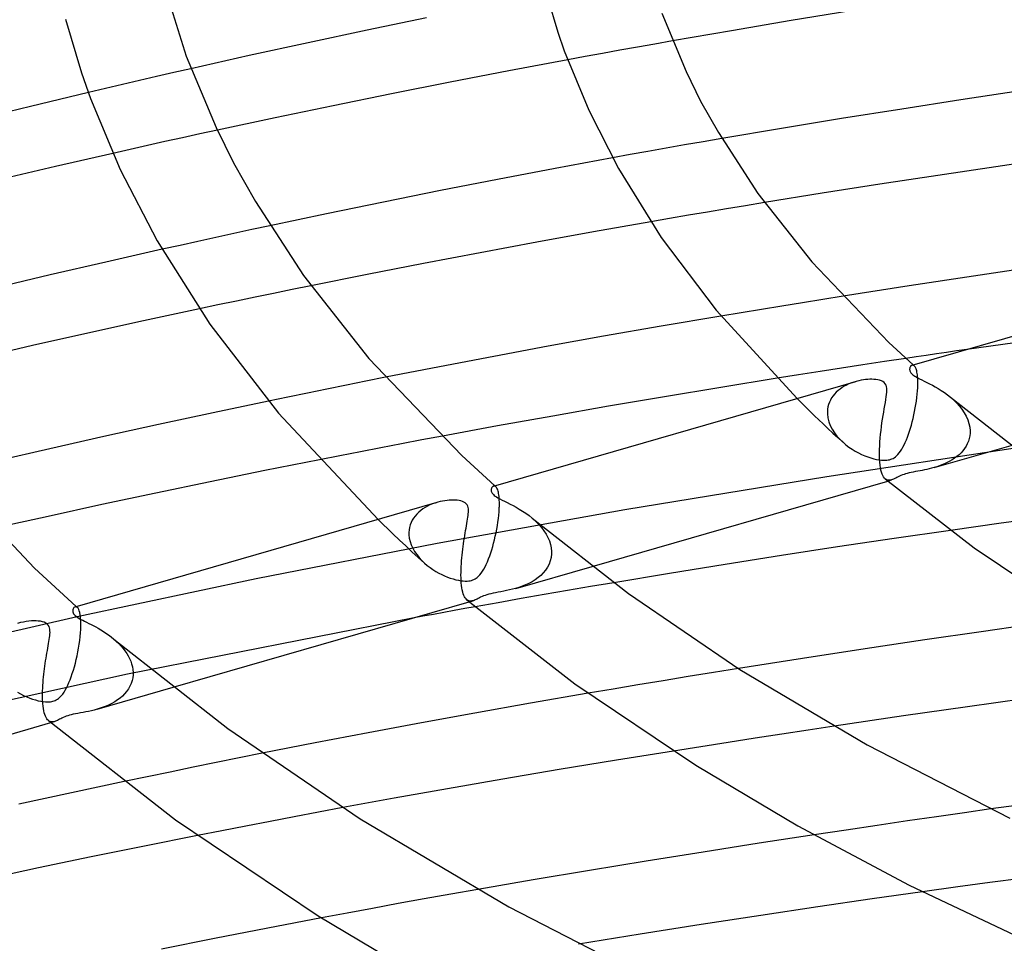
# Model space of a CAD drawing. Header units: millimetres. Extents: x -305 to 305, y -173 to 291.
# Tile 34 of 95: x -114 to -76, y 154 to 190. Entities that reach past the tile are written whole.
import ezdxf

# ---------------------------------------------------------------- set-up
doc = ezdxf.new("R2010")
doc.units = ezdxf.units.MM
doc.layers.add('HIDDEN', color=7, linetype='Continuous')
doc.layers.add('THICK', color=7, linetype='Continuous')

msp = doc.modelspace()

# ---------------------------------------------------------------- linework, layer by layer
at = {"layer": 'HIDDEN'}
for p, q in [((-88.754, 188.897), (-89.424, 188.778)), ((-90.762, 188.539), (-91.429, 188.417)), ((-90.094, 188.659), (-90.762, 188.539)), ((-89.424, 188.778), (-90.094, 188.659)), ((-92.095, 188.296), (-92.761, 188.173)), ((-91.429, 188.417), (-92.095, 188.296)), ((-107.19, 187.834), (-107.848, 187.684)), ((-109.159, 187.382), (-109.812, 187.229)), ((-108.504, 187.533), (-109.159, 187.382)), ((-107.848, 187.684), (-108.504, 187.533)), ((-110.463, 187.076), (-111.114, 186.922)), ((-109.812, 187.229), (-110.463, 187.076)), ((-107.515, 185.187), (-108.183, 185.04)), ((-106.845, 185.334), (-107.515, 185.187)), ((-106.174, 185.479), (-106.845, 185.334)), ((-86.857, 185.161), (-87.578, 185.037)), ((-109.516, 184.742), (-110.18, 184.593)), ((-108.85, 184.891), (-109.516, 184.742)), ((-108.183, 185.04), (-108.85, 184.891)), ((-88.996, 184.789), (-89.691, 184.666)), ((-88.292, 184.913), (-88.996, 184.789)), ((-87.578, 185.037), (-88.292, 184.913)), ((-90.375, 184.543), (-91.046, 184.421)), ((-89.691, 184.666), (-90.375, 184.543)), ((-85.956, 182.586), (-86.683, 182.465)), ((-85.227, 182.706), (-85.956, 182.586)), ((-88.136, 182.22), (-88.86, 182.096)), ((-87.41, 182.343), (-88.136, 182.22)), ((-86.683, 182.465), (-87.41, 182.343)), ((-104.163, 181.821), (-104.855, 181.672)), ((-88.86, 182.096), (-89.583, 181.971)), ((-106.233, 181.373), (-106.921, 181.222)), ((-105.545, 181.523), (-106.233, 181.373)), ((-104.855, 181.672), (-105.545, 181.523)), ((-107.606, 181.07), (-108.291, 180.918)), ((-106.921, 181.222), (-107.606, 181.07)), ((-102.597, 179.523), (-103.31, 179.378)), ((-104.734, 179.084), (-105.444, 178.936)), ((-104.023, 179.231), (-104.734, 179.084)), ((-103.31, 179.378), (-104.023, 179.231)), ((-82.218, 179.122), (-82.997, 178.998)), ((-106.154, 178.787), (-106.862, 178.637)), ((-105.444, 178.936), (-106.154, 178.787)), ((-84.559, 178.746), (-85.34, 178.618)), ((-83.777, 178.873), (-84.559, 178.746)), ((-82.997, 178.998), (-83.777, 178.873)), ((-86.12, 178.49), (-86.898, 178.361)), ((-85.34, 178.618), (-86.12, 178.49)), ((-73.688, 177.616), (-77.481, 177.082)), ((-81.456, 176.491), (-82.279, 176.365)), ((-80.633, 176.616), (-81.456, 176.491)), ((-79.809, 176.74), (-80.633, 176.616)), ((-79.567, 176.479), (-79.581, 176.476)), ((-79.552, 176.48), (-79.567, 176.479)), ((-79.537, 176.478), (-79.552, 176.48)), ((-79.522, 176.473), (-79.537, 176.478)), ((-79.533, 176.49), (-79.526, 176.484)), ((-79.526, 176.484), (-79.52, 176.478)), ((-79.507, 176.465), (-79.522, 176.473)), ((-79.52, 176.478), (-79.513, 176.471)), ((-79.513, 176.471), (-79.506, 176.465)), ((-79.493, 176.453), (-79.507, 176.465)), ((-79.506, 176.465), (-79.499, 176.459)), ((-79.499, 176.459), (-79.493, 176.453)), ((-79.478, 176.438), (-79.493, 176.453)), ((-83.921, 176.109), (-84.741, 175.979)), ((-83.1, 176.237), (-83.921, 176.109)), ((-82.279, 176.365), (-83.1, 176.237)), ((-79.463, 176.419), (-79.478, 176.438)), ((-79.449, 176.395), (-79.463, 176.419)), ((-79.435, 176.368), (-79.449, 176.395)), ((-79.422, 176.337), (-79.435, 176.368)), ((-79.41, 176.301), (-79.422, 176.337)), ((-79.399, 176.261), (-79.41, 176.301)), ((-79.388, 176.217), (-79.399, 176.261)), ((-79.379, 176.168), (-79.388, 176.217)), ((-79.371, 176.115), (-79.379, 176.168)), ((-79.365, 176.056), (-79.371, 176.115)), ((-101.236, 175.717), (-101.985, 175.566)), ((-100.487, 175.867), (-101.236, 175.717)), ((-99.737, 176.017), (-100.487, 175.867)), ((-82.084, 175.719), (-82.171, 175.672)), ((-81.994, 175.761), (-82.084, 175.719)), ((-81.901, 175.799), (-81.994, 175.761)), ((-81.806, 175.832), (-81.901, 175.799)), ((-81.711, 175.861), (-81.806, 175.832)), ((-79.359, 175.993), (-79.365, 176.056)), ((-79.356, 175.926), (-79.359, 175.993)), ((-79.354, 175.854), (-79.356, 175.926)), ((-79.355, 175.699), (-79.354, 175.779)), ((-79.355, 175.685), (-79.355, 175.699)), ((-79.354, 175.779), (-79.354, 175.854)), ((-102.732, 175.413), (-103.478, 175.26)), ((-101.985, 175.566), (-102.732, 175.413)), ((-82.545, 175.374), (-82.604, 175.302)), ((-82.48, 175.442), (-82.545, 175.374)), ((-82.409, 175.506), (-82.48, 175.442)), ((-82.334, 175.566), (-82.409, 175.506)), ((-82.255, 175.621), (-82.334, 175.566)), ((-82.171, 175.672), (-82.255, 175.621)), ((-79.391, 175.241), (-79.377, 175.369)), ((-79.377, 175.369), (-79.366, 175.493)), ((-79.366, 175.493), (-79.358, 175.613)), ((-79.358, 175.628), (-79.357, 175.642)), ((-79.358, 175.613), (-79.358, 175.628)), ((-79.357, 175.642), (-79.356, 175.657)), ((-79.356, 175.671), (-79.355, 175.685)), ((-79.356, 175.657), (-79.356, 175.671)), ((-103.478, 175.26), (-104.223, 175.105)), ((-83.978, 175.207), (-83.31, 174.544)), ((-82.774, 174.975), (-82.798, 174.884)), ((-82.742, 175.062), (-82.774, 174.975)), ((-82.703, 175.145), (-82.742, 175.062)), ((-82.657, 175.225), (-82.703, 175.145)), ((-82.604, 175.302), (-82.657, 175.225)), ((-79.452, 174.842), (-79.429, 174.976)), ((-79.429, 174.976), (-79.408, 175.109)), ((-79.408, 175.109), (-79.391, 175.241)), ((-78.11, 175.255), (-77.988, 175.148)), ((-77.988, 175.148), (-77.872, 175.035)), ((-77.872, 175.035), (-77.765, 174.916)), ((-82.813, 174.793), (-82.82, 174.699)), ((-82.82, 174.699), (-82.82, 174.685)), ((-82.82, 174.685), (-82.82, 174.671)), ((-82.82, 174.671), (-82.82, 174.657)), ((-82.82, 174.657), (-82.82, 174.643)), ((-82.82, 174.643), (-82.82, 174.628)), ((-82.82, 174.628), (-82.819, 174.614)), ((-82.819, 174.614), (-82.801, 174.466)), ((-82.798, 174.884), (-82.813, 174.793)), ((-79.537, 174.445), (-79.506, 174.576)), ((-79.506, 174.576), (-79.478, 174.709)), ((-79.478, 174.709), (-79.452, 174.842)), ((-77.765, 174.916), (-77.667, 174.791)), ((-77.667, 174.791), (-77.581, 174.662)), ((-77.581, 174.662), (-77.506, 174.528)), ((-83.31, 174.544), (-82.985, 174.229)), ((-82.985, 174.229), (-82.797, 174.055)), ((-82.801, 174.466), (-82.764, 174.317)), ((-82.764, 174.317), (-82.709, 174.172)), ((-79.64, 174.066), (-79.604, 174.189)), ((-79.604, 174.189), (-79.569, 174.315)), ((-79.569, 174.315), (-79.537, 174.445)), ((-77.506, 174.528), (-77.445, 174.391)), ((-77.445, 174.391), (-77.4, 174.251)), ((-77.4, 174.251), (-77.37, 174.11)), ((-82.797, 174.055), (-82.609, 173.88)), ((-82.709, 174.172), (-82.638, 174.031)), ((-82.638, 174.031), (-82.551, 173.895)), ((-82.609, 173.88), (-82.418, 173.706)), ((-82.551, 173.895), (-82.451, 173.765)), ((-79.755, 173.726), (-79.715, 173.835)), ((-79.715, 173.835), (-79.677, 173.948)), ((-79.677, 173.948), (-79.64, 174.066)), ((-77.37, 174.11), (-77.357, 173.969)), ((-77.358, 173.881), (-77.369, 173.774)), ((-77.357, 173.91), (-77.358, 173.896)), ((-77.358, 173.896), (-77.358, 173.881)), ((-77.357, 173.969), (-77.357, 173.955)), ((-77.357, 173.955), (-77.357, 173.94)), ((-77.357, 173.94), (-77.357, 173.925)), ((-77.357, 173.925), (-77.357, 173.91)), ((-99.131, 173.467), (-99.916, 173.318)), ((-98.346, 173.616), (-99.131, 173.467)), ((-97.56, 173.763), (-98.346, 173.616)), ((-82.451, 173.765), (-82.341, 173.642)), ((-82.418, 173.706), (-82.227, 173.532)), ((-82.341, 173.642), (-82.22, 173.527)), ((-82.22, 173.527), (-82.109, 173.432)), ((-82.109, 173.432), (-81.993, 173.345)), ((-79.925, 173.344), (-79.881, 173.431)), ((-79.881, 173.431), (-79.838, 173.523)), ((-79.838, 173.523), (-79.796, 173.622)), ((-79.796, 173.622), (-79.755, 173.726)), ((-77.461, 173.47), (-77.51, 173.377)), ((-77.421, 173.568), (-77.461, 173.47)), ((-77.39, 173.669), (-77.421, 173.568)), ((-77.369, 173.774), (-77.39, 173.669)), ((-100.7, 173.166), (-101.483, 173.014)), ((-99.916, 173.318), (-100.7, 173.166)), ((-75.631, 173.299), (-82.843, 172.209)), ((-81.993, 173.345), (-81.874, 173.264)), ((-81.874, 173.264), (-81.753, 173.191)), ((-81.753, 173.191), (-81.632, 173.124)), ((-81.632, 173.124), (-81.51, 173.065)), ((-81.51, 173.065), (-81.39, 173.012)), ((-80.169, 173.009), (-80.117, 173.061)), ((-80.117, 173.061), (-80.067, 173.121)), ((-80.067, 173.121), (-80.018, 173.189)), ((-80.018, 173.189), (-79.971, 173.263)), ((-79.971, 173.263), (-79.925, 173.344)), ((-78.731, 172.558), (-75.779, 173.41)), ((-77.701, 173.125), (-77.778, 173.05)), ((-77.63, 173.204), (-77.701, 173.125)), ((-77.566, 173.288), (-77.63, 173.204)), ((-77.51, 173.377), (-77.566, 173.288)), ((-101.483, 173.014), (-102.266, 172.861)), ((-81.39, 173.012), (-81.271, 172.966)), ((-81.271, 172.966), (-81.156, 172.928)), ((-81.156, 172.928), (-81.044, 172.896)), ((-81.044, 172.896), (-80.936, 172.871)), ((-80.936, 172.871), (-80.834, 172.853)), ((-80.834, 172.853), (-80.742, 172.843)), ((-80.742, 172.843), (-80.663, 172.839)), ((-80.663, 172.839), (-80.595, 172.84)), ((-80.595, 172.84), (-80.537, 172.844)), ((-80.537, 172.844), (-80.486, 172.852)), ((-80.486, 172.852), (-80.438, 172.862)), ((-80.438, 172.862), (-80.392, 172.876)), ((-80.392, 172.876), (-80.348, 172.892)), ((-80.348, 172.892), (-80.306, 172.912)), ((-80.306, 172.912), (-80.263, 172.937)), ((-80.263, 172.937), (-80.217, 172.969)), ((-80.217, 172.969), (-80.169, 173.009)), ((-78.33, 172.702), (-78.431, 172.66)), ((-78.23, 172.749), (-78.33, 172.702)), ((-78.132, 172.8), (-78.23, 172.749)), ((-78.038, 172.856), (-78.132, 172.8)), ((-77.946, 172.916), (-78.038, 172.856)), ((-77.86, 172.981), (-77.946, 172.916)), ((-77.778, 173.05), (-77.86, 172.981)), ((-79.885, 172.298), (-79.944, 172.276)), ((-79.824, 172.318), (-79.885, 172.298)), ((-79.759, 172.336), (-79.824, 172.318)), ((-79.689, 172.354), (-79.759, 172.336)), ((-79.612, 172.371), (-79.689, 172.354)), ((-79.529, 172.388), (-79.612, 172.371)), ((-79.444, 172.404), (-79.529, 172.388)), ((-79.357, 172.42), (-79.444, 172.404)), ((-79.271, 172.436), (-79.357, 172.42)), ((-79.186, 172.451), (-79.271, 172.436)), ((-79.101, 172.468), (-79.186, 172.451)), ((-79.012, 172.487), (-79.101, 172.468)), ((-78.921, 172.508), (-79.012, 172.487)), ((-78.827, 172.531), (-78.921, 172.508)), ((-78.732, 172.558), (-78.827, 172.531)), ((-78.632, 172.588), (-78.732, 172.558)), ((-78.532, 172.622), (-78.632, 172.588)), ((-78.431, 172.66), (-78.532, 172.622)), ((-82.843, 172.209), (-90.576, 170.947)), ((-80.564, 172.099), (-80.6, 172.123)), ((-80.526, 172.082), (-80.564, 172.099)), ((-80.487, 172.074), (-80.526, 172.082)), ((-80.506, 172.045), (-80.363, 172.087)), ((-80.447, 172.072), (-80.487, 172.074)), ((-80.405, 172.077), (-80.447, 172.072)), ((-80.363, 172.087), (-80.405, 172.077)), ((-80.323, 172.1), (-80.363, 172.087)), ((-80.283, 172.116), (-80.323, 172.1)), ((-80.242, 172.135), (-80.283, 172.116)), ((-80.2, 172.155), (-80.242, 172.135)), ((-80.156, 172.178), (-80.2, 172.155)), ((-80.108, 172.202), (-80.156, 172.178)), ((-80.057, 172.226), (-80.108, 172.202)), ((-80.002, 172.252), (-80.057, 172.226)), ((-79.944, 172.276), (-80.002, 172.252)), ((-95.589, 171.854), (-95.604, 171.85)), ((-95.575, 171.855), (-95.589, 171.854)), ((-95.56, 171.853), (-95.575, 171.855)), ((-95.546, 171.848), (-95.56, 171.853)), ((-95.556, 171.864), (-95.55, 171.858)), ((-95.55, 171.858), (-95.543, 171.852)), ((-95.531, 171.84), (-95.546, 171.848)), ((-95.543, 171.852), (-95.536, 171.846)), ((-95.536, 171.846), (-95.53, 171.84)), ((-95.517, 171.829), (-95.531, 171.84)), ((-95.53, 171.84), (-95.523, 171.834)), ((-95.523, 171.834), (-95.517, 171.829)), ((-95.501, 171.812), (-95.517, 171.829)), ((-95.485, 171.791), (-95.501, 171.812)), ((-95.47, 171.766), (-95.485, 171.791)), ((-95.456, 171.736), (-95.47, 171.766)), ((-95.442, 171.701), (-95.456, 171.736)), ((-95.43, 171.662), (-95.442, 171.701)), ((-95.418, 171.617), (-95.43, 171.662)), ((-95.408, 171.567), (-95.418, 171.617)), ((-95.399, 171.512), (-95.408, 171.567)), ((-97.939, 171.168), (-98.036, 171.127)), ((-97.84, 171.203), (-97.939, 171.168)), ((-97.741, 171.233), (-97.84, 171.203)), ((-95.391, 171.451), (-95.399, 171.512)), ((-95.385, 171.385), (-95.391, 171.451)), ((-95.381, 171.314), (-95.385, 171.385)), ((-95.379, 171.239), (-95.381, 171.314)), ((-95.378, 171.158), (-95.379, 171.239)), ((-98.468, 170.85), (-98.54, 170.78)), ((-98.391, 170.915), (-98.468, 170.85)), ((-98.309, 170.975), (-98.391, 170.915)), ((-98.222, 171.031), (-98.309, 170.975)), ((-98.131, 171.081), (-98.222, 171.031)), ((-98.036, 171.127), (-98.131, 171.081)), ((-90.576, 170.947), (-97.767, 169.655)), ((-95.402, 170.738), (-95.391, 170.865)), ((-95.391, 170.865), (-95.383, 170.987)), ((-95.383, 170.987), (-95.382, 171.002)), ((-95.382, 171.016), (-95.381, 171.031)), ((-95.382, 171.002), (-95.382, 171.016)), ((-95.381, 171.045), (-95.38, 171.059)), ((-95.381, 171.031), (-95.381, 171.045)), ((-95.38, 171.073), (-95.378, 171.158)), ((-95.38, 171.059), (-95.38, 171.073)), ((-100.025, 170.574), (-99.463, 170.023)), ((-98.758, 170.456), (-98.793, 170.364)), ((-98.715, 170.543), (-98.758, 170.456)), ((-98.664, 170.626), (-98.715, 170.543)), ((-98.605, 170.705), (-98.664, 170.626)), ((-98.54, 170.78), (-98.605, 170.705)), ((-95.455, 170.337), (-95.434, 170.473)), ((-95.434, 170.473), (-95.416, 170.608)), ((-95.416, 170.608), (-95.402, 170.738)), ((-94.123, 170.621), (-93.994, 170.507)), ((-93.994, 170.507), (-93.876, 170.389)), ((-76.165, 170.427), (-77.135, 170.292)), ((-75.195, 170.561), (-76.165, 170.427)), ((-98.844, 170.073), (-98.845, 170.059)), ((-98.845, 170.059), (-98.845, 170.045)), ((-98.845, 170.045), (-98.845, 170.031)), ((-98.837, 170.172), (-98.844, 170.073)), ((-98.82, 170.269), (-98.837, 170.172)), ((-98.793, 170.364), (-98.82, 170.269)), ((-95.535, 169.93), (-95.506, 170.065)), ((-95.506, 170.065), (-95.479, 170.201)), ((-95.479, 170.201), (-95.455, 170.337)), ((-93.876, 170.389), (-93.77, 170.267)), ((-93.77, 170.267), (-93.675, 170.142)), ((-93.675, 170.142), (-93.592, 170.015)), ((-77.135, 170.292), (-78.105, 170.154)), ((-99.463, 170.023), (-99.202, 169.777)), ((-99.202, 169.777), (-98.966, 169.558)), ((-98.845, 170.031), (-98.844, 170.017)), ((-98.844, 170.017), (-98.844, 170.002)), ((-98.844, 170.002), (-98.843, 169.988)), ((-98.843, 169.988), (-98.829, 169.857)), ((-98.829, 169.857), (-98.799, 169.725)), ((-98.799, 169.725), (-98.754, 169.595)), ((-95.634, 169.537), (-95.599, 169.666)), ((-95.599, 169.666), (-95.566, 169.797)), ((-95.566, 169.797), (-95.535, 169.93)), ((-93.592, 170.015), (-93.522, 169.885)), ((-93.522, 169.885), (-93.465, 169.752)), ((-93.465, 169.752), (-93.422, 169.617)), ((-97.767, 169.655), (-104.697, 168.293)), ((-98.966, 169.558), (-98.728, 169.339)), ((-98.754, 169.595), (-98.696, 169.468)), ((-98.728, 169.339), (-98.488, 169.121)), ((-98.696, 169.468), (-98.625, 169.344)), ((-98.625, 169.344), (-98.543, 169.225)), ((-95.75, 169.175), (-95.71, 169.292)), ((-95.71, 169.292), (-95.671, 169.413)), ((-95.671, 169.413), (-95.634, 169.537)), ((-93.422, 169.617), (-93.394, 169.48)), ((-93.394, 169.48), (-93.382, 169.343)), ((-93.382, 169.343), (-93.382, 169.329)), ((-93.382, 169.329), (-93.382, 169.314)), ((-93.382, 169.314), (-93.382, 169.299)), ((-93.382, 169.299), (-93.382, 169.284)), ((-93.382, 169.284), (-93.382, 169.27)), ((-98.543, 169.225), (-98.452, 169.112)), ((-98.488, 169.121), (-98.246, 168.903)), ((-98.452, 169.112), (-98.351, 169.003)), ((-98.351, 169.003), (-98.244, 168.901)), ((-95.881, 168.853), (-95.836, 168.955)), ((-95.836, 168.955), (-95.792, 169.063)), ((-95.792, 169.063), (-95.75, 169.175)), ((-93.43, 168.988), (-93.477, 168.862)), ((-93.398, 169.12), (-93.43, 168.988)), ((-93.383, 169.255), (-93.398, 169.12)), ((-93.382, 169.27), (-93.383, 169.255)), ((-98.244, 168.901), (-98.14, 168.813)), ((-98.14, 168.813), (-98.032, 168.731)), ((-98.032, 168.731), (-97.922, 168.655)), ((-97.922, 168.655), (-97.811, 168.586)), ((-97.811, 168.586), (-97.698, 168.522)), ((-96.073, 168.517), (-96.023, 168.59)), ((-96.023, 168.59), (-95.974, 168.67)), ((-95.974, 168.67), (-95.927, 168.758)), ((-95.927, 168.758), (-95.881, 168.853)), ((-94.753, 167.933), (-91.828, 168.777)), ((-93.698, 168.529), (-93.793, 168.433)), ((-93.612, 168.632), (-93.698, 168.529)), ((-93.538, 168.744), (-93.612, 168.632)), ((-93.477, 168.862), (-93.538, 168.744)), ((-104.697, 168.293), (-111.541, 166.842)), ((-97.698, 168.522), (-97.586, 168.465)), ((-97.586, 168.465), (-97.474, 168.413)), ((-97.474, 168.413), (-97.364, 168.368)), ((-97.364, 168.368), (-97.257, 168.328)), ((-97.257, 168.328), (-97.151, 168.294)), ((-97.151, 168.294), (-97.049, 168.266)), ((-97.049, 168.266), (-96.949, 168.244)), ((-96.949, 168.244), (-96.854, 168.228)), ((-96.854, 168.228), (-96.765, 168.218)), ((-96.765, 168.218), (-96.686, 168.214)), ((-96.686, 168.214), (-96.615, 168.215)), ((-96.615, 168.215), (-96.553, 168.22)), ((-96.553, 168.22), (-96.498, 168.229)), ((-96.498, 168.229), (-96.447, 168.241)), ((-96.447, 168.241), (-96.399, 168.256)), ((-96.399, 168.256), (-96.354, 168.274)), ((-96.354, 168.274), (-96.311, 168.296)), ((-96.311, 168.296), (-96.268, 168.322)), ((-96.268, 168.322), (-96.223, 168.356)), ((-96.223, 168.356), (-96.175, 168.399)), ((-96.175, 168.399), (-96.124, 168.453)), ((-96.124, 168.453), (-96.073, 168.517)), ((-94.127, 168.19), (-94.251, 168.124)), ((-94.009, 168.264), (-94.127, 168.19)), ((-93.897, 168.344), (-94.009, 168.264)), ((-93.793, 168.433), (-93.897, 168.344)), ((-91.001, 168.151), (-91.888, 168)), ((-95.425, 167.786), (-95.527, 167.767)), ((-95.319, 167.806), (-95.425, 167.786)), ((-95.212, 167.826), (-95.319, 167.806)), ((-95.103, 167.847), (-95.212, 167.826)), ((-94.991, 167.872), (-95.103, 167.847)), ((-94.875, 167.9), (-94.991, 167.872)), ((-94.756, 167.932), (-94.875, 167.9)), ((-94.63, 167.971), (-94.756, 167.932)), ((-94.504, 168.015), (-94.63, 167.971)), ((-94.377, 168.066), (-94.504, 168.015)), ((-94.251, 168.124), (-94.377, 168.066)), ((-92.775, 167.849), (-93.659, 167.696)), ((-91.888, 168), (-92.775, 167.849)), ((-96.589, 167.474), (-96.624, 167.498)), ((-96.551, 167.457), (-96.589, 167.474)), ((-96.512, 167.449), (-96.551, 167.457)), ((-96.53, 167.42), (-96.385, 167.461)), ((-96.471, 167.447), (-96.512, 167.449)), ((-96.428, 167.451), (-96.471, 167.447)), ((-96.385, 167.462), (-96.428, 167.451)), ((-96.348, 167.474), (-96.385, 167.462)), ((-96.309, 167.489), (-96.348, 167.474)), ((-96.271, 167.506), (-96.309, 167.489)), ((-96.231, 167.525), (-96.271, 167.506)), ((-96.191, 167.546), (-96.231, 167.525)), ((-96.146, 167.568), (-96.191, 167.546)), ((-96.097, 167.592), (-96.146, 167.568)), ((-96.043, 167.618), (-96.097, 167.592)), ((-95.984, 167.643), (-96.043, 167.618)), ((-95.921, 167.667), (-95.984, 167.643)), ((-95.856, 167.69), (-95.921, 167.667)), ((-95.786, 167.71), (-95.856, 167.69)), ((-95.708, 167.73), (-95.786, 167.71)), ((-95.622, 167.749), (-95.708, 167.73)), ((-95.527, 167.767), (-95.622, 167.749)), ((-94.541, 167.542), (-95.422, 167.386)), ((-93.659, 167.696), (-94.541, 167.542)), ((-111.608, 167.229), (-111.622, 167.226)), ((-111.595, 167.229), (-111.608, 167.229)), ((-111.581, 167.227), (-111.595, 167.229)), ((-111.567, 167.222), (-111.581, 167.227)), ((-111.579, 167.239), (-111.573, 167.233)), ((-111.573, 167.233), (-111.566, 167.227)), ((-111.554, 167.214), (-111.567, 167.222)), ((-111.566, 167.227), (-111.56, 167.221)), ((-111.56, 167.221), (-111.553, 167.215)), ((-111.54, 167.204), (-111.554, 167.214)), ((-111.553, 167.215), (-111.546, 167.21)), ((-111.546, 167.21), (-111.54, 167.204)), ((-111.513, 167.173), (-111.54, 167.204)), ((-111.488, 167.13), (-111.513, 167.173)), ((-111.465, 167.074), (-111.488, 167.13)), ((-111.444, 167.004), (-111.465, 167.074)), ((-95.422, 167.386), (-96.301, 167.229)), ((-111.541, 166.842), (-118.253, 165.312)), ((-111.427, 166.92), (-111.444, 167.004)), ((-111.414, 166.821), (-111.427, 166.92)), ((-111.406, 166.709), (-111.414, 166.821)), ((-111.402, 166.584), (-111.406, 166.709)), ((-98.707, 166.791), (-109.618, 164.648)), ((-113.712, 166.622), (-113.824, 166.59)), ((-111.416, 166.226), (-111.407, 166.362)), ((-111.407, 166.362), (-111.406, 166.376)), ((-111.406, 166.376), (-111.405, 166.391)), ((-111.405, 166.405), (-111.404, 166.419)), ((-111.405, 166.391), (-111.405, 166.405)), ((-111.404, 166.434), (-111.403, 166.448)), ((-111.404, 166.419), (-111.404, 166.434)), ((-111.403, 166.448), (-111.402, 166.584)), ((-111.466, 165.793), (-111.445, 165.941)), ((-111.445, 165.941), (-111.428, 166.085)), ((-111.428, 166.085), (-111.416, 166.226)), ((-110.144, 165.994), (-110.046, 165.909)), ((-110.046, 165.909), (-109.955, 165.821)), ((-111.517, 165.498), (-111.49, 165.645)), ((-111.49, 165.645), (-111.466, 165.793)), ((-109.955, 165.821), (-109.869, 165.73)), ((-109.869, 165.73), (-109.789, 165.637)), ((-109.789, 165.637), (-109.716, 165.543)), ((-109.716, 165.543), (-109.65, 165.446)), ((-111.615, 165.067), (-111.58, 165.208)), ((-111.58, 165.208), (-111.547, 165.352)), ((-111.547, 165.352), (-111.517, 165.498)), ((-109.65, 165.446), (-109.591, 165.347)), ((-109.591, 165.347), (-109.539, 165.246)), ((-109.539, 165.246), (-109.495, 165.143)), ((-109.495, 165.143), (-109.459, 165.039)), ((-111.731, 164.671), (-111.691, 164.797)), ((-111.691, 164.797), (-111.652, 164.93)), ((-111.652, 164.93), (-111.615, 165.067)), ((-109.459, 165.039), (-109.432, 164.932)), ((-109.432, 164.932), (-109.414, 164.825)), ((-109.414, 164.825), (-109.406, 164.718)), ((-86.223, 164.862), (-87.184, 164.708)), ((-109.618, 164.648), (-120.295, 162.296)), ((-111.86, 164.325), (-111.816, 164.434)), ((-111.816, 164.434), (-111.773, 164.549)), ((-111.773, 164.549), (-111.731, 164.671)), ((-109.443, 164.4), (-109.479, 164.289)), ((-109.419, 164.513), (-109.443, 164.4)), ((-109.407, 164.629), (-109.419, 164.513)), ((-109.406, 164.644), (-109.407, 164.629)), ((-109.406, 164.718), (-109.406, 164.703)), ((-109.406, 164.703), (-109.405, 164.688)), ((-109.405, 164.688), (-109.406, 164.673)), ((-109.406, 164.673), (-109.406, 164.659)), ((-109.406, 164.659), (-109.406, 164.644)), ((-89.11, 164.395), (-90.071, 164.237)), ((-88.147, 164.553), (-89.11, 164.395)), ((-87.184, 164.708), (-88.147, 164.553)), ((-112.049, 163.958), (-112, 164.038)), ((-112, 164.038), (-111.952, 164.127)), ((-111.952, 164.127), (-111.906, 164.222)), ((-111.906, 164.222), (-111.86, 164.325)), ((-110.775, 163.307), (-107.869, 164.146)), ((-109.583, 164.082), (-109.651, 163.987)), ((-109.526, 164.183), (-109.583, 164.082)), ((-109.479, 164.289), (-109.526, 164.183)), ((-91.028, 164.078), (-91.979, 163.918)), ((-90.071, 164.237), (-91.028, 164.078)), ((-113.83, 163.959), (-113.713, 163.893)), ((-113.713, 163.893), (-113.596, 163.833)), ((-113.596, 163.833), (-113.479, 163.78)), ((-113.479, 163.78), (-113.364, 163.734)), ((-113.364, 163.734), (-113.252, 163.694)), ((-113.252, 163.694), (-113.143, 163.661)), ((-113.143, 163.661), (-113.038, 163.633)), ((-113.038, 163.633), (-112.937, 163.613)), ((-112.474, 163.614), (-112.43, 163.628)), ((-112.43, 163.628), (-112.387, 163.644)), ((-112.387, 163.644), (-112.346, 163.664)), ((-112.346, 163.664), (-112.303, 163.689)), ((-112.303, 163.689), (-112.256, 163.722)), ((-112.256, 163.722), (-112.206, 163.765)), ((-112.206, 163.765), (-112.153, 163.82)), ((-112.153, 163.82), (-112.1, 163.885)), ((-112.1, 163.885), (-112.049, 163.958)), ((-110, 163.66), (-110.104, 163.592)), ((-109.902, 163.733), (-110, 163.66)), ((-109.811, 163.812), (-109.902, 163.733)), ((-109.727, 163.896), (-109.811, 163.812)), ((-109.651, 163.987), (-109.727, 163.896)), ((-112.937, 163.613), (-112.843, 163.598)), ((-112.843, 163.598), (-112.76, 163.591)), ((-112.76, 163.591), (-112.687, 163.588)), ((-112.687, 163.588), (-112.624, 163.59)), ((-112.624, 163.59), (-112.57, 163.595)), ((-112.57, 163.595), (-112.521, 163.603)), ((-112.521, 163.603), (-112.474, 163.614)), ((-111.001, 163.249), (-111.109, 163.225)), ((-110.891, 163.276), (-111.001, 163.249)), ((-110.777, 163.307), (-110.891, 163.276)), ((-110.664, 163.342), (-110.777, 163.307)), ((-110.55, 163.381), (-110.664, 163.342)), ((-110.437, 163.425), (-110.55, 163.381)), ((-110.323, 163.475), (-110.437, 163.425)), ((-110.212, 163.531), (-110.323, 163.475)), ((-110.104, 163.592), (-110.212, 163.531)), ((-112.612, 162.849), (-112.647, 162.873)), ((-112.295, 162.88), (-112.333, 162.863)), ((-112.256, 162.899), (-112.295, 162.88)), ((-112.216, 162.919), (-112.256, 162.899)), ((-112.175, 162.94), (-112.216, 162.919)), ((-112.129, 162.962), (-112.175, 162.94)), ((-112.079, 162.986), (-112.129, 162.962)), ((-112.024, 163.011), (-112.079, 162.986)), ((-111.965, 163.034), (-112.024, 163.011)), ((-111.904, 163.056), (-111.965, 163.034)), ((-111.839, 163.076), (-111.904, 163.056)), ((-111.77, 163.095), (-111.839, 163.076)), ((-111.694, 163.113), (-111.77, 163.095)), ((-111.61, 163.13), (-111.694, 163.113)), ((-111.518, 163.148), (-111.61, 163.13)), ((-111.42, 163.166), (-111.518, 163.148)), ((-111.318, 163.185), (-111.42, 163.166)), ((-111.214, 163.204), (-111.318, 163.185)), ((-111.109, 163.225), (-111.214, 163.204)), ((-112.574, 162.832), (-112.612, 162.849)), ((-112.535, 162.823), (-112.574, 162.832)), ((-112.553, 162.794), (-112.408, 162.836)), ((-112.493, 162.821), (-112.535, 162.823)), ((-112.451, 162.826), (-112.493, 162.821)), ((-112.407, 162.836), (-112.451, 162.826)), ((-112.37, 162.849), (-112.407, 162.836)), ((-112.333, 162.863), (-112.37, 162.849)), ((-83.554, 162.507), (-84.56, 162.354)), ((-82.565, 162.656), (-83.554, 162.507)), ((-85.581, 162.197), (-86.615, 162.036)), ((-84.56, 162.354), (-85.581, 162.197)), ((-87.659, 161.872), (-88.71, 161.706)), ((-86.615, 162.036), (-87.659, 161.872)), ((-105.341, 161.44), (-106.224, 161.262)), ((-104.457, 161.617), (-105.341, 161.44)), ((-107.105, 161.083), (-107.985, 160.902)), ((-106.224, 161.262), (-107.105, 161.083)), ((-108.863, 160.72), (-109.74, 160.536)), ((-107.985, 160.902), (-108.863, 160.72)), ((-101.377, 159.537), (-102.305, 159.363)), ((-76.556, 159.486), (-77.573, 159.343)), ((-103.232, 159.188), (-104.158, 159.012)), ((-102.305, 159.363), (-103.232, 159.188)), ((-78.641, 159.19), (-79.755, 159.028)), ((-77.573, 159.343), (-78.641, 159.19)), ((-105.084, 158.833), (-106.009, 158.653)), ((-104.158, 159.012), (-105.084, 158.833)), ((-80.911, 158.858), (-82.103, 158.68)), ((-79.755, 159.028), (-80.911, 158.858)), ((-106.009, 158.653), (-106.933, 158.471)), ((-82.103, 158.68), (-83.327, 158.495)), ((-77.83, 156.501), (-79.171, 156.315)), ((-76.593, 156.668), (-77.83, 156.501)), ((-75.389, 156.828), (-76.593, 156.668)), ((-97.243, 156.222), (-98.259, 156.041)), ((-96.206, 156.404), (-97.243, 156.222)), ((-99.253, 155.861), (-100.233, 155.681)), ((-98.259, 156.041), (-99.253, 155.861)), ((-101.213, 155.498), (-102.191, 155.314)), ((-100.233, 155.681), (-101.213, 155.498))]:
    msp.add_line(p, q, dxfattribs=at)
at = {"layer": 'THICK'}
for p, q in [((-93.672, 191.03), (-93.144, 189.235)), ((-108.11, 190.695), (-107.368, 188.317)), ((-81.921, 190.049), (-84.209, 189.674)), ((-111.987, 189.726), (-111.381, 187.68)), ((-98.163, 189.784), (-100.44, 189.311)), ((-89.164, 189.963), (-88.227, 187.722)), ((-84.209, 189.674), (-86.487, 189.29)), ((-100.44, 189.311), (-102.705, 188.828)), ((-86.487, 189.29), (-88.754, 188.897)), ((-93.144, 189.235), (-92.892, 188.52)), ((-102.705, 188.828), (-104.956, 188.336)), ((-92.892, 188.52), (-91.959, 186.241)), ((-107.368, 188.317), (-106.225, 185.586)), ((-104.956, 188.336), (-107.19, 187.834)), ((-92.761, 188.173), (-95.014, 187.75)), ((-111.381, 187.68), (-111.029, 186.694)), ((-95.014, 187.75), (-97.262, 187.316)), ((-88.227, 187.722), (-87.674, 186.596)), ((-97.262, 187.316), (-99.504, 186.871)), ((-111.114, 186.922), (-113.332, 186.389)), ((-111.029, 186.694), (-109.895, 183.968)), ((-99.504, 186.871), (-101.738, 186.417)), ((-77.71, 186.644), (-79.974, 186.29)), ((-75.517, 186.978), (-77.71, 186.644)), ((-113.332, 186.389), (-115.544, 185.843)), ((-101.738, 186.417), (-103.962, 185.953)), ((-87.674, 186.596), (-86.994, 185.392)), ((-79.974, 186.29), (-82.275, 185.922)), ((-103.962, 185.953), (-106.174, 185.479)), ((-91.959, 186.241), (-90.822, 184.017)), ((-82.275, 185.922), (-84.581, 185.544)), ((-106.225, 185.586), (-105.561, 184.234)), ((-84.581, 185.544), (-86.857, 185.161)), ((-86.994, 185.392), (-85.478, 183.053)), ((-110.18, 184.593), (-112.376, 184.089)), ((-91.046, 184.421), (-93.247, 184.013)), ((-74.141, 184.399), (-76.369, 184.079)), ((-112.376, 184.089), (-114.555, 183.578)), ((-105.561, 184.234), (-104.72, 182.749)), ((-93.247, 184.013), (-95.445, 183.594)), ((-90.822, 184.017), (-89.181, 181.37)), ((-76.369, 184.079), (-78.593, 183.75)), ((-109.895, 183.968), (-108.48, 181.246)), ((-78.593, 183.75), (-80.811, 183.411)), ((-95.445, 183.594), (-97.637, 183.165)), ((-80.811, 183.411), (-83.023, 183.063)), ((-97.637, 183.165), (-99.821, 182.726)), ((-85.478, 183.053), (-83.42, 180.444)), ((-83.023, 183.063), (-85.227, 182.706)), ((-104.72, 182.749), (-102.879, 179.913)), ((-99.821, 182.726), (-101.998, 182.278)), ((-101.998, 182.278), (-104.163, 181.821)), ((-89.583, 181.971), (-91.772, 181.585)), ((-91.772, 181.585), (-93.948, 181.192)), ((-89.181, 181.37), (-87.081, 178.582)), ((-108.48, 181.246), (-106.464, 178.056)), ((-93.948, 181.192), (-96.117, 180.789)), ((-108.291, 180.918), (-110.442, 180.43)), ((-96.117, 180.789), (-98.282, 180.377)), ((-110.442, 180.43), (-112.577, 179.935)), ((-98.282, 180.377), (-100.443, 179.954)), ((-83.42, 180.444), (-80.463, 177.352)), ((-79.577, 176.477), (-65.713, 180.479)), ((-74.904, 180.239), (-77.23, 179.893)), ((-112.577, 179.935), (-114.7, 179.431)), ((-102.879, 179.913), (-100.373, 176.741)), ((-100.443, 179.954), (-102.597, 179.523)), ((-77.23, 179.893), (-79.683, 179.519)), ((-79.683, 179.519), (-82.218, 179.122)), ((-106.862, 178.637), (-109.006, 178.176)), ((-86.898, 178.361), (-89.18, 177.974)), ((-87.081, 178.582), (-83.978, 175.207)), ((-109.006, 178.176), (-111.137, 177.707)), ((-106.464, 178.056), (-103.835, 174.638)), ((-89.18, 177.974), (-91.396, 177.588)), ((-111.137, 177.707), (-113.254, 177.23)), ((-91.396, 177.588), (-93.514, 177.205)), ((-113.254, 177.23), (-115.356, 176.746)), ((-93.514, 177.205), (-95.592, 176.818)), ((-80.463, 177.352), (-79.533, 176.49)), ((-79.034, 176.855), (-79.421, 176.798)), ((-78.646, 176.912), (-79.034, 176.855)), ((-78.258, 176.969), (-78.646, 176.912)), ((-77.869, 177.026), (-78.258, 176.969)), ((-77.481, 177.082), (-77.869, 177.026)), ((-100.373, 176.741), (-96.816, 173.027)), ((-95.592, 176.818), (-97.667, 176.422)), ((-79.421, 176.798), (-79.809, 176.74)), ((-79.62, 176.451), (-79.631, 176.438)), ((-79.608, 176.461), (-79.62, 176.451)), ((-79.595, 176.47), (-79.608, 176.461)), ((-79.581, 176.476), (-79.595, 176.47)), ((-97.667, 176.422), (-99.737, 176.017)), ((-79.668, 176.354), (-79.67, 176.333)), ((-79.67, 176.333), (-79.67, 176.312)), ((-79.67, 176.312), (-79.668, 176.289)), ((-79.664, 176.373), (-79.668, 176.354)), ((-79.668, 176.289), (-79.663, 176.266)), ((-79.658, 176.392), (-79.664, 176.373)), ((-79.663, 176.266), (-79.654, 176.243)), ((-79.65, 176.408), (-79.658, 176.392)), ((-79.654, 176.243), (-79.642, 176.218)), ((-79.641, 176.424), (-79.65, 176.408)), ((-79.642, 176.218), (-79.625, 176.193)), ((-79.631, 176.438), (-79.641, 176.424)), ((-79.625, 176.193), (-79.604, 176.167)), ((-79.604, 176.167), (-79.577, 176.14)), ((-79.577, 176.14), (-79.547, 176.114)), ((-79.547, 176.114), (-79.512, 176.088)), ((-79.512, 176.088), (-79.473, 176.062)), ((-95.599, 171.852), (-81.736, 175.854)), ((-84.741, 175.979), (-86.901, 175.63)), ((-81.62, 175.884), (-81.711, 175.861)), ((-81.53, 175.903), (-81.62, 175.884)), ((-81.441, 175.918), (-81.53, 175.903)), ((-81.355, 175.929), (-81.441, 175.918)), ((-81.272, 175.936), (-81.355, 175.929)), ((-81.192, 175.94), (-81.272, 175.936)), ((-81.115, 175.941), (-81.192, 175.94)), ((-81.038, 175.938), (-81.115, 175.941)), ((-80.961, 175.931), (-81.038, 175.938)), ((-80.887, 175.919), (-80.961, 175.931)), ((-80.818, 175.903), (-80.887, 175.919)), ((-80.752, 175.88), (-80.818, 175.903)), ((-80.693, 175.851), (-80.752, 175.88)), ((-80.643, 175.814), (-80.693, 175.851)), ((-80.603, 175.768), (-80.643, 175.814)), ((-80.574, 175.716), (-80.603, 175.768)), ((-80.555, 175.658), (-80.574, 175.716)), ((-79.473, 176.062), (-79.425, 176.034)), ((-79.425, 176.034), (-79.366, 176.001)), ((-79.366, 176.001), (-79.294, 175.963)), ((-79.294, 175.963), (-79.207, 175.919)), ((-79.207, 175.919), (-79.113, 175.873)), ((-79.113, 175.873), (-79.013, 175.823)), ((-79.013, 175.823), (-78.908, 175.77)), ((-78.908, 175.77), (-78.799, 175.712)), ((-78.799, 175.712), (-78.687, 175.649)), ((-86.901, 175.63), (-89.052, 175.272)), ((-80.565, 175.264), (-80.553, 175.358)), ((-80.545, 175.593), (-80.555, 175.658)), ((-80.553, 175.358), (-80.545, 175.443)), ((-80.542, 175.521), (-80.545, 175.593)), ((-80.545, 175.443), (-80.542, 175.521)), ((-78.687, 175.649), (-78.572, 175.582)), ((-78.572, 175.582), (-78.456, 175.509)), ((-78.456, 175.509), (-78.339, 175.43)), ((-78.339, 175.43), (-78.224, 175.345)), ((-78.224, 175.345), (-78.11, 175.255)), ((-104.223, 175.105), (-106.334, 174.66)), ((-89.052, 175.272), (-91.195, 174.907)), ((-80.619, 174.933), (-80.599, 175.051)), ((-80.599, 175.051), (-80.58, 175.162)), ((-80.58, 175.162), (-80.565, 175.264)), ((-78.104, 175.25), (-75.1, 172.908)), ((-106.334, 174.66), (-108.433, 174.207)), ((-103.835, 174.638), (-100.025, 170.574)), ((-91.195, 174.907), (-93.327, 174.534)), ((-80.685, 174.548), (-80.663, 174.681)), ((-80.663, 174.681), (-80.641, 174.809)), ((-80.641, 174.809), (-80.619, 174.933)), ((-108.433, 174.207), (-110.52, 173.746)), ((-93.327, 174.534), (-95.448, 174.153)), ((-80.748, 174.13), (-80.728, 174.273)), ((-80.728, 174.273), (-80.707, 174.412)), ((-80.707, 174.412), (-80.685, 174.548)), ((-95.448, 174.153), (-97.56, 173.763)), ((-80.797, 173.69), (-80.783, 173.838)), ((-80.783, 173.838), (-80.766, 173.985)), ((-80.766, 173.985), (-80.748, 174.13)), ((-110.52, 173.746), (-112.593, 173.278)), ((-80.817, 173.393), (-80.808, 173.541)), ((-80.808, 173.541), (-80.797, 173.69)), ((-112.593, 173.278), (-114.651, 172.803)), ((-80.824, 173.106), (-80.822, 173.248)), ((-80.822, 172.969), (-80.824, 173.106)), ((-80.822, 173.248), (-80.817, 173.393)), ((-117.332, 173.045), (-113.173, 168.706)), ((-102.266, 172.861), (-104.361, 172.443)), ((-96.816, 173.027), (-95.556, 171.864)), ((-80.822, 172.954), (-80.822, 172.969)), ((-80.821, 172.94), (-80.822, 172.954)), ((-80.821, 172.925), (-80.821, 172.94)), ((-80.82, 172.911), (-80.821, 172.925)), ((-80.82, 172.896), (-80.82, 172.911)), ((-80.819, 172.882), (-80.82, 172.896)), ((-80.811, 172.765), (-80.819, 172.882)), ((-80.8, 172.657), (-80.811, 172.765)), ((-104.361, 172.443), (-106.45, 172.017)), ((-80.785, 172.556), (-80.8, 172.657)), ((-80.767, 172.466), (-80.785, 172.556)), ((-80.746, 172.385), (-80.767, 172.466)), ((-80.722, 172.313), (-80.746, 172.385)), ((-80.695, 172.252), (-80.722, 172.313)), ((-106.45, 172.017), (-108.53, 171.583)), ((-91.828, 168.777), (-80.506, 172.045)), ((-80.666, 172.2), (-80.695, 172.252)), ((-80.635, 172.157), (-80.666, 172.2)), ((-80.601, 172.124), (-80.635, 172.157)), ((-80.601, 172.124), (-77.199, 169.489)), ((-108.53, 171.583), (-110.601, 171.141)), ((-95.689, 171.733), (-95.692, 171.711)), ((-95.692, 171.711), (-95.692, 171.687)), ((-95.692, 171.687), (-95.689, 171.662)), ((-95.684, 171.754), (-95.689, 171.733)), ((-95.689, 171.662), (-95.683, 171.636)), ((-95.677, 171.773), (-95.684, 171.754)), ((-95.683, 171.636), (-95.672, 171.61)), ((-95.668, 171.791), (-95.677, 171.773)), ((-95.672, 171.61), (-95.657, 171.582)), ((-95.658, 171.808), (-95.668, 171.791)), ((-95.646, 171.822), (-95.658, 171.808)), ((-95.657, 171.582), (-95.635, 171.553)), ((-95.633, 171.834), (-95.646, 171.822)), ((-95.635, 171.553), (-95.607, 171.523)), ((-95.619, 171.844), (-95.633, 171.834)), ((-95.604, 171.85), (-95.619, 171.844)), ((-111.621, 167.227), (-97.758, 171.229)), ((-97.648, 171.257), (-97.741, 171.233)), ((-97.557, 171.277), (-97.648, 171.257)), ((-97.468, 171.292), (-97.557, 171.277)), ((-97.38, 171.303), (-97.468, 171.292)), ((-97.296, 171.311), (-97.38, 171.303)), ((-97.216, 171.315), (-97.296, 171.311)), ((-97.138, 171.316), (-97.216, 171.315)), ((-97.062, 171.313), (-97.138, 171.316)), ((-96.99, 171.307), (-97.062, 171.313)), ((-96.922, 171.297), (-96.99, 171.307)), ((-96.858, 171.283), (-96.922, 171.297)), ((-96.797, 171.264), (-96.858, 171.283)), ((-96.741, 171.24), (-96.797, 171.264)), ((-96.691, 171.21), (-96.741, 171.24)), ((-96.649, 171.174), (-96.691, 171.21)), ((-96.616, 171.131), (-96.649, 171.174)), ((-95.607, 171.523), (-95.574, 171.494)), ((-95.574, 171.494), (-95.535, 171.464)), ((-95.535, 171.464), (-95.489, 171.434)), ((-95.489, 171.434), (-95.432, 171.4)), ((-95.432, 171.4), (-95.361, 171.362)), ((-95.361, 171.362), (-95.276, 171.318)), ((-95.276, 171.318), (-95.179, 171.27)), ((-95.179, 171.27), (-95.076, 171.219)), ((-95.076, 171.219), (-94.968, 171.164)), ((-110.601, 171.141), (-112.661, 170.691)), ((-96.592, 171.083), (-96.616, 171.131)), ((-96.576, 171.031), (-96.592, 171.083)), ((-96.567, 170.975), (-96.576, 171.031)), ((-96.575, 170.729), (-96.568, 170.794)), ((-96.568, 170.794), (-96.564, 170.856)), ((-96.564, 170.916), (-96.567, 170.975)), ((-96.564, 170.856), (-96.564, 170.916)), ((-94.968, 171.164), (-94.855, 171.105)), ((-94.855, 171.105), (-94.737, 171.04)), ((-94.737, 171.04), (-94.616, 170.969)), ((-94.616, 170.969), (-94.492, 170.892)), ((-94.492, 170.892), (-94.368, 170.809)), ((-94.368, 170.809), (-94.244, 170.719)), ((-112.661, 170.691), (-114.709, 170.235)), ((-96.637, 170.334), (-96.622, 170.422)), ((-96.622, 170.422), (-96.607, 170.506)), ((-96.607, 170.506), (-96.595, 170.585)), ((-96.595, 170.585), (-96.584, 170.659)), ((-96.584, 170.659), (-96.575, 170.729)), ((-94.244, 170.719), (-94.123, 170.621)), ((-94.123, 170.621), (-90.438, 167.735)), ((-96.703, 169.953), (-96.687, 170.051)), ((-96.687, 170.051), (-96.67, 170.148)), ((-96.67, 170.148), (-96.653, 170.242)), ((-96.653, 170.242), (-96.637, 170.334)), ((-78.105, 170.154), (-80.268, 169.841)), ((-96.752, 169.644), (-96.736, 169.748)), ((-96.736, 169.748), (-96.72, 169.851)), ((-96.72, 169.851), (-96.703, 169.953)), ((-80.268, 169.841), (-82.427, 169.52)), ((-96.807, 169.21), (-96.795, 169.32)), ((-96.795, 169.32), (-96.781, 169.429)), ((-96.781, 169.429), (-96.767, 169.537)), ((-96.767, 169.537), (-96.752, 169.644)), ((-82.427, 169.52), (-84.58, 169.19)), ((-77.199, 169.489), (-73.401, 166.935)), ((-96.835, 168.876), (-96.827, 168.988)), ((-96.827, 168.988), (-96.818, 169.099)), ((-96.818, 169.099), (-96.807, 169.21)), ((-84.58, 169.19), (-86.728, 168.852)), ((-113.173, 168.706), (-111.579, 167.239)), ((-96.849, 168.445), (-96.848, 168.55)), ((-96.848, 168.55), (-96.846, 168.657)), ((-96.846, 168.657), (-96.841, 168.766)), ((-96.841, 168.766), (-96.835, 168.876)), ((-86.728, 168.852), (-88.868, 168.505)), ((-96.847, 168.343), (-96.849, 168.445)), ((-96.846, 168.328), (-96.847, 168.343)), ((-96.846, 168.314), (-96.846, 168.328)), ((-96.845, 168.299), (-96.846, 168.314)), ((-96.845, 168.285), (-96.845, 168.299)), ((-96.844, 168.27), (-96.845, 168.285)), ((-96.843, 168.256), (-96.844, 168.27)), ((-96.836, 168.15), (-96.843, 168.256)), ((-96.827, 168.05), (-96.836, 168.15)), ((-88.868, 168.505), (-91.001, 168.151)), ((-96.814, 167.958), (-96.827, 168.05)), ((-96.798, 167.873), (-96.814, 167.958)), ((-96.78, 167.795), (-96.798, 167.873)), ((-96.76, 167.726), (-96.78, 167.795)), ((-107.869, 164.146), (-96.53, 167.42)), ((-96.737, 167.665), (-96.76, 167.726)), ((-96.712, 167.612), (-96.737, 167.665)), ((-96.685, 167.567), (-96.712, 167.612)), ((-96.656, 167.529), (-96.685, 167.567)), ((-96.625, 167.499), (-96.656, 167.529)), ((-96.625, 167.499), (-92.488, 164.281)), ((-90.438, 167.735), (-86.17, 164.828)), ((-111.71, 167.113), (-111.714, 167.077)), ((-111.714, 167.077), (-111.711, 167.038)), ((-111.711, 167.038), (-111.7, 166.998)), ((-111.7, 167.145), (-111.71, 167.113)), ((-111.685, 167.174), (-111.7, 167.145)), ((-111.667, 167.197), (-111.685, 167.174)), ((-111.646, 167.215), (-111.667, 167.197)), ((-111.622, 167.226), (-111.646, 167.215)), ((-97.105, 167.084), (-97.506, 167.011)), ((-96.703, 167.157), (-97.105, 167.084)), ((-96.301, 167.229), (-96.703, 167.157)), ((-113.606, 166.646), (-113.712, 166.622)), ((-113.501, 166.665), (-113.606, 166.646)), ((-113.399, 166.679), (-113.501, 166.665)), ((-113.3, 166.687), (-113.399, 166.679)), ((-113.206, 166.691), (-113.3, 166.687)), ((-113.116, 166.69), (-113.206, 166.691)), ((-113.033, 166.684), (-113.116, 166.69)), ((-112.953, 166.673), (-113.033, 166.684)), ((-112.876, 166.657), (-112.953, 166.673)), ((-112.805, 166.634), (-112.876, 166.657)), ((-111.7, 166.998), (-111.68, 166.96)), ((-111.68, 166.96), (-111.654, 166.925)), ((-111.654, 166.925), (-111.621, 166.89)), ((-111.621, 166.89), (-111.577, 166.854)), ((-111.577, 166.854), (-111.525, 166.818)), ((-111.525, 166.818), (-111.466, 166.782)), ((-111.466, 166.782), (-111.401, 166.746)), ((-111.401, 166.746), (-111.332, 166.711)), ((-111.332, 166.711), (-111.26, 166.674)), ((-111.26, 166.674), (-111.183, 166.636)), ((-98.307, 166.865), (-98.707, 166.791)), ((-97.907, 166.938), (-98.307, 166.865)), ((-97.506, 167.011), (-97.907, 166.938)), ((-112.742, 166.604), (-112.805, 166.634)), ((-112.69, 166.567), (-112.742, 166.604)), ((-112.65, 166.524), (-112.69, 166.567)), ((-112.621, 166.476), (-112.65, 166.524)), ((-112.602, 166.423), (-112.621, 166.476)), ((-112.591, 166.367), (-112.602, 166.423)), ((-112.586, 166.308), (-112.591, 166.367)), ((-112.585, 166.247), (-112.586, 166.308)), ((-111.183, 166.636), (-111.101, 166.595)), ((-111.101, 166.595), (-111.015, 166.552)), ((-111.015, 166.552), (-110.927, 166.506)), ((-110.927, 166.506), (-110.835, 166.457)), ((-110.835, 166.457), (-110.74, 166.404)), ((-110.74, 166.404), (-110.642, 166.347)), ((-110.642, 166.347), (-110.543, 166.285)), ((-110.543, 166.285), (-110.442, 166.22)), ((-76.929, 166.274), (-79.082, 165.96)), ((-74.949, 166.555), (-76.929, 166.274)), ((-112.64, 165.819), (-112.626, 165.9)), ((-112.626, 165.9), (-112.614, 165.978)), ((-112.614, 165.978), (-112.603, 166.051)), ((-112.603, 166.051), (-112.595, 166.12)), ((-112.595, 166.12), (-112.589, 166.184)), ((-112.589, 166.184), (-112.585, 166.247)), ((-110.442, 166.22), (-110.342, 166.149)), ((-110.342, 166.149), (-110.242, 166.074)), ((-110.242, 166.074), (-110.144, 165.994)), ((-110.142, 165.993), (-105.776, 162.563)), ((-79.082, 165.96), (-81.373, 165.616)), ((-112.704, 165.456), (-112.687, 165.55)), ((-112.687, 165.55), (-112.671, 165.643)), ((-112.671, 165.643), (-112.655, 165.732)), ((-112.655, 165.732), (-112.64, 165.819)), ((-81.373, 165.616), (-83.766, 165.249)), ((-112.769, 165.06), (-112.753, 165.162)), ((-112.753, 165.162), (-112.737, 165.262)), ((-112.737, 165.262), (-112.72, 165.36)), ((-112.72, 165.36), (-112.704, 165.456)), ((-83.766, 165.249), (-86.223, 164.862)), ((-112.811, 164.748), (-112.798, 164.853)), ((-112.798, 164.853), (-112.784, 164.957)), ((-112.784, 164.957), (-112.769, 165.06)), ((-86.17, 164.828), (-81.301, 161.946)), ((-112.853, 164.324), (-112.845, 164.43)), ((-112.845, 164.43), (-112.835, 164.537)), ((-112.835, 164.537), (-112.824, 164.643)), ((-112.824, 164.643), (-112.811, 164.748)), ((-112.872, 163.911), (-112.87, 164.011)), ((-112.87, 164.011), (-112.866, 164.114)), ((-112.866, 164.114), (-112.861, 164.218)), ((-112.861, 164.218), (-112.853, 164.324)), ((-92.488, 164.281), (-87.86, 161.165)), ((-112.872, 163.813), (-112.872, 163.911)), ((-112.87, 163.718), (-112.872, 163.813)), ((-112.87, 163.703), (-112.87, 163.718)), ((-112.869, 163.688), (-112.87, 163.703)), ((-112.869, 163.674), (-112.869, 163.688)), ((-112.868, 163.659), (-112.869, 163.674)), ((-112.868, 163.645), (-112.868, 163.659)), ((-112.867, 163.631), (-112.868, 163.645)), ((-112.86, 163.523), (-112.867, 163.631)), ((-91.979, 163.918), (-94.186, 163.539)), ((-75.281, 163.698), (-77.452, 163.4)), ((-112.85, 163.423), (-112.86, 163.523)), ((-112.837, 163.33), (-112.85, 163.423)), ((-112.821, 163.245), (-112.837, 163.33)), ((-94.186, 163.539), (-96.318, 163.161)), ((-77.452, 163.4), (-79.899, 163.05)), ((-112.803, 163.167), (-112.821, 163.245)), ((-112.783, 163.099), (-112.803, 163.167)), ((-112.76, 163.038), (-112.783, 163.099)), ((-112.735, 162.986), (-112.76, 163.038)), ((-112.708, 162.941), (-112.735, 162.986)), ((-112.68, 162.904), (-112.708, 162.941)), ((-112.649, 162.875), (-112.68, 162.904)), ((-112.649, 162.875), (-107.775, 159.071)), ((-96.318, 163.161), (-98.366, 162.786)), ((-79.899, 163.05), (-82.565, 162.656)), ((-123.905, 159.517), (-112.553, 162.794)), ((-105.776, 162.563), (-100.71, 159.109)), ((-98.366, 162.786), (-100.4, 162.405)), ((-100.4, 162.405), (-102.431, 162.015)), ((-102.431, 162.015), (-104.457, 161.617)), ((-81.301, 161.946), (-75.832, 159.137)), ((-88.71, 161.706), (-90.899, 161.353)), ((-93.085, 160.993), (-95.247, 160.629)), ((-90.899, 161.353), (-93.085, 160.993)), ((-87.86, 161.165), (-83.957, 158.846)), ((-95.247, 160.629), (-97.36, 160.263)), ((-109.74, 160.536), (-111.767, 160.105)), ((-97.36, 160.263), (-99.403, 159.899)), ((-111.767, 160.105), (-113.784, 159.667)), ((-99.403, 159.899), (-101.377, 159.537)), ((-74.151, 159.813), (-76.556, 159.486)), ((-100.71, 159.109), (-95.013, 155.736)), ((-107.775, 159.071), (-102.319, 155.395)), ((-83.957, 158.846), (-79.685, 156.572)), ((-106.933, 158.471), (-108.972, 158.064)), ((-83.327, 158.495), (-85.427, 158.172)), ((-108.972, 158.064), (-111.005, 157.649)), ((-85.427, 158.172), (-87.576, 157.835)), ((-111.005, 157.649), (-113.03, 157.227)), ((-87.576, 157.835), (-89.753, 157.486)), ((-113.03, 157.227), (-115.047, 156.797)), ((-89.753, 157.486), (-91.932, 157.13)), ((-91.932, 157.13), (-94.091, 156.768)), ((-94.091, 156.768), (-96.206, 156.404)), ((-79.685, 156.572), (-75.065, 154.372)), ((-79.171, 156.315), (-81.104, 156.039)), ((-95.013, 155.736), (-88.614, 152.45)), ((-83.18, 155.735), (-85.371, 155.407)), ((-81.104, 156.039), (-83.18, 155.735)), ((-102.319, 155.395), (-97.78, 152.699)), ((-85.371, 155.407), (-87.648, 155.057)), ((-102.191, 155.314), (-104.239, 154.922)), ((-87.648, 155.057), (-89.984, 154.691)), ((-104.239, 154.922), (-106.282, 154.523)), ((-89.984, 154.691), (-92.351, 154.312)), ((-106.282, 154.523), (-108.32, 154.115))]:
    msp.add_line(p, q, dxfattribs=at)

doc.saveas('drawing.dxf')
